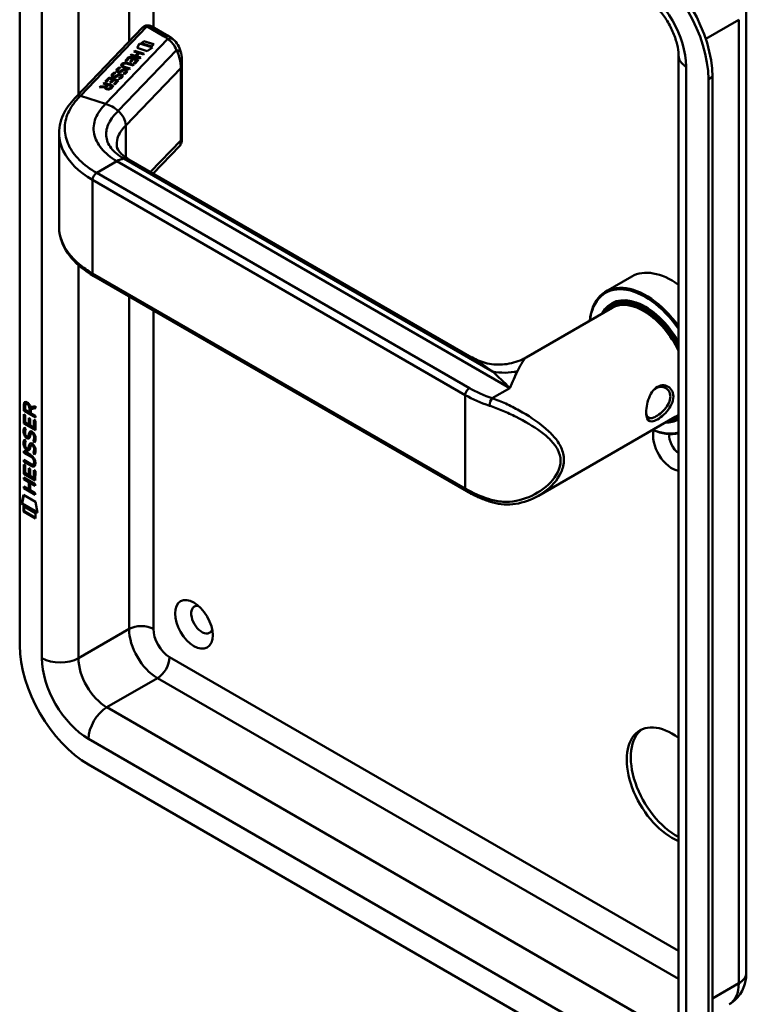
# Model space of a CAD drawing. Header units: millimetres. Extents: x 20 to 833, y 20 to 574.
# Tile 2 of 6: x 191 to 242, y 56 to 125. Entities that reach past the tile are written whole.
import ezdxf

# ---------------------------------------------------------------- set-up
doc = ezdxf.new("R2010")
doc.units = ezdxf.units.MM
doc.header["$LTSCALE"] = 2
doc.layers.add('Sichtbare Kanten(DIN)', color=7, linetype='Continuous', lineweight=50)
doc.layers.add('Sichtbare tangentiale Kanten(DIN)', color=7, linetype='Continuous', lineweight=50)

msp = doc.modelspace()

# ---------------------------------------------------------------- linework, layer by layer
at = {"layer": 'Sichtbare Kanten(DIN)'}
for p, q in [((190.977, 148.2), (190.977, 80.921)), ((241.708, 125.339), (241.708, 58.059)), ((194.939, 119.244), (199.55, 124.047)), ((201.361, 123.465), (200.213, 124.128)), ((199.489, 122.954), (199.637, 123.108)), ((199.494, 122.953), (199.637, 123.101)), ((199.637, 123.108), (200.336, 122.884)), ((199.637, 123.108), (199.637, 123.101)), ((199.637, 123.101), (200.331, 122.879)), ((198.957, 122.378), (199.006, 122.429)), ((199.251, 122.284), (198.957, 122.378)), ((198.962, 122.376), (199.006, 122.422)), ((199.006, 122.429), (199.673, 122.215)), ((199.006, 122.429), (199.006, 122.422)), ((199.006, 122.422), (199.668, 122.21)), ((199.175, 122.629), (199.345, 122.95)), ((199.876, 122.405), (199.175, 122.629)), ((199.178, 122.628), (199.345, 122.943)), ((199.345, 122.95), (200.259, 122.658)), ((199.345, 122.95), (199.345, 122.943)), ((199.345, 122.943), (200.252, 122.653)), ((200.188, 122.73), (199.489, 122.954)), ((200.259, 122.658), (199.876, 122.405)), ((200.336, 122.884), (200.188, 122.73)), ((198.343, 121.738), (198.604, 122.011)), ((198.424, 121.712), (198.343, 121.738)), ((198.347, 121.737), (198.604, 122.004)), ((198.637, 121.934), (198.424, 121.712)), ((198.604, 122.011), (199.271, 121.797)), ((198.604, 122.011), (198.604, 122.004)), ((198.604, 122.004), (199.266, 121.792)), ((198.851, 121.865), (198.637, 121.934)), ((198.664, 121.67), (198.851, 121.865)), ((198.669, 121.669), (198.851, 121.859)), ((198.707, 122.117), (198.756, 122.168)), ((199.374, 121.904), (198.707, 122.117)), ((198.712, 122.116), (198.756, 122.162)), ((198.932, 121.839), (198.745, 121.644)), ((198.756, 122.168), (199.05, 122.074)), ((198.756, 122.168), (198.756, 122.162)), ((198.756, 122.162), (199.05, 122.068)), ((198.851, 121.865), (198.851, 121.859)), ((198.931, 121.553), (199.141, 121.773)), ((199.141, 121.773), (198.932, 121.839)), ((198.935, 121.552), (199.141, 121.766)), ((199.271, 121.797), (199.012, 121.527)), ((199.05, 122.074), (199.251, 122.284)), ((199.05, 122.068), (199.251, 122.277)), ((199.05, 122.074), (199.05, 122.068)), ((199.334, 122.257), (199.133, 122.048)), ((199.133, 122.048), (199.423, 121.955)), ((199.133, 122.048), (199.133, 122.041)), ((199.133, 122.041), (199.418, 121.95)), ((199.141, 121.773), (199.141, 121.766)), ((199.251, 122.284), (199.251, 122.277)), ((199.624, 122.165), (199.334, 122.257)), ((199.423, 121.955), (199.374, 121.904)), ((199.673, 122.215), (199.624, 122.165)), ((202.305, 116.21), (202.305, 121.68)), ((236.977, 122.073), (236.977, 54.793)), ((197.806, 121.054), (197.806, 121.048)), ((197.861, 120.996), (197.864, 120.995)), ((197.861, 120.996), (197.861, 120.989)), ((197.942, 120.991), (197.942, 120.984)), ((197.946, 121.263), (197.946, 121.256)), ((198.04, 121.034), (198.04, 121.028)), ((198.078, 121.057), (198.078, 121.051)), ((198.161, 121.421), (198.161, 121.414)), ((198.195, 121.486), (198.193, 121.485)), ((198.251, 121.069), (198.246, 121.068)), ((198.639, 121.139), (198.255, 121.262)), ((198.299, 121.315), (198.688, 121.19)), ((198.299, 121.308), (198.683, 121.185)), ((198.398, 121.005), (198.399, 121.008)), ((198.398, 120.999), (198.399, 121.002)), ((198.399, 121.016), (198.399, 121.009)), ((198.889, 121.4), (198.5, 121.524)), ((198.554, 121.573), (198.938, 121.45)), ((198.554, 121.567), (198.933, 121.445)), ((198.688, 121.19), (198.639, 121.139)), ((198.745, 121.644), (198.664, 121.67)), ((198.938, 121.45), (198.889, 121.4)), ((199.012, 121.527), (198.931, 121.553)), ((196.954, 120.292), (197.216, 120.565)), ((196.959, 120.291), (197.216, 120.558)), ((197.249, 120.488), (197.036, 120.266)), ((197.216, 120.565), (197.883, 120.351)), ((197.216, 120.565), (197.216, 120.558)), ((197.216, 120.558), (197.878, 120.346)), ((197.463, 120.419), (197.249, 120.488)), ((197.276, 120.225), (197.463, 120.419)), ((197.281, 120.223), (197.463, 120.413)), ((197.544, 120.393), (197.357, 120.199)), ((197.463, 120.419), (197.463, 120.413)), ((197.477, 120.711), (197.477, 120.705)), ((197.532, 120.653), (197.535, 120.652)), ((197.532, 120.653), (197.532, 120.646)), ((197.532, 120.646), (197.535, 120.646)), ((197.542, 120.107), (197.753, 120.327)), ((197.753, 120.327), (197.544, 120.393)), ((197.547, 120.106), (197.753, 120.32)), ((197.613, 120.648), (197.613, 120.641)), ((197.616, 120.92), (197.616, 120.913)), ((197.883, 120.351), (197.624, 120.081)), ((197.711, 120.691), (197.711, 120.685)), ((197.748, 120.714), (197.748, 120.708)), ((197.753, 120.327), (197.753, 120.32)), ((197.861, 120.989), (197.864, 120.988)), ((197.943, 120.468), (197.877, 120.507)), ((197.922, 120.727), (197.917, 120.725)), ((198.069, 120.662), (198.069, 120.665)), ((198.069, 120.656), (198.069, 120.659)), ((198.07, 120.673), (198.07, 120.666)), ((198.272, 120.811), (198.206, 120.85)), ((239.06, 53.16), (239.06, 120.44)), ((239.343, 53.324), (239.343, 120.603)), ((196.55, 119.871), (196.606, 119.929)), ((196.931, 119.888), (196.55, 119.871)), ((196.557, 119.871), (196.606, 119.923)), ((196.606, 119.929), (196.97, 119.946)), ((196.606, 119.923), (196.97, 119.939)), ((196.606, 119.929), (196.606, 119.923)), ((196.814, 120.146), (196.863, 120.197)), ((197.08, 120.061), (196.814, 120.146)), ((196.819, 120.144), (196.863, 120.191)), ((196.863, 120.197), (197.53, 119.984)), ((196.863, 120.197), (196.863, 120.191)), ((196.863, 120.191), (197.525, 119.979)), ((196.931, 119.888), (196.931, 119.882)), ((197.036, 120.266), (196.954, 120.292)), ((196.97, 119.946), (197.08, 120.061)), ((196.97, 119.939), (197.08, 120.054)), ((196.97, 119.946), (196.97, 119.939)), ((197.017, 119.858), (197.017, 119.852)), ((197.162, 120.034), (197.047, 119.915)), ((197.08, 120.061), (197.08, 120.054)), ((197.399, 119.958), (197.162, 120.034)), ((197.357, 120.199), (197.276, 120.225)), ((197.284, 119.839), (197.399, 119.958)), ((197.284, 119.832), (197.399, 119.952)), ((197.53, 119.984), (197.36, 119.807)), ((197.399, 119.958), (197.399, 119.952)), ((197.624, 120.081), (197.542, 120.107)), ((193.725, 110.148), (193.725, 116.621)), ((202.136, 115.781), (200.3, 113.869)), ((222.539, 101.029), (198.606, 114.847)), ((222.172, 91.679), (196.151, 106.703)), ((233.714, 106.673), (231.904, 105.628)), ((232.461, 104.795), (232.291, 104.697)), ((232.334, 104.491), (226.329, 101.024)), ((191.263, 97.297), (191.264, 97.725)), ((191.306, 97.75), (191.264, 97.725)), ((191.305, 97.321), (191.306, 97.75)), ((191.362, 97.654), (191.362, 97.364)), ((191.45, 97.804), (191.407, 97.78)), ((191.734, 97.557), (192.072, 97.62)), ((192.072, 97.62), (192.072, 97.478)), ((191.262, 96.406), (191.263, 97.06)), ((191.305, 97.321), (191.263, 97.297)), ((192.071, 96.829), (191.263, 97.297)), ((191.263, 97.06), (191.361, 97.003)), ((192.071, 96.878), (191.305, 97.321)), ((191.305, 96.43), (191.305, 97.035)), ((191.361, 97.003), (191.361, 96.472)), ((191.362, 97.364), (191.65, 97.198)), ((191.65, 97.198), (191.65, 97.488)), ((191.692, 97.222), (191.65, 97.198)), ((191.692, 97.222), (191.692, 97.512)), ((192.072, 97.478), (191.749, 97.418)), ((191.791, 97.443), (191.749, 97.418)), ((191.749, 97.418), (191.749, 97.141)), ((191.749, 97.141), (192.071, 96.954)), ((192.072, 97.495), (191.791, 97.443)), ((192.071, 96.954), (192.071, 96.829)), ((191.305, 96.43), (191.262, 96.406)), ((192.071, 95.938), (191.262, 96.406)), ((192.071, 95.987), (191.305, 96.43)), ((191.361, 96.472), (191.614, 96.325)), ((191.614, 96.798), (191.713, 96.741)), ((191.614, 96.325), (191.614, 96.798)), ((191.656, 96.35), (191.614, 96.325)), ((191.656, 96.35), (191.657, 96.773)), ((191.713, 96.741), (191.712, 96.268)), ((191.712, 96.268), (191.972, 96.118)), ((191.972, 96.118), (191.973, 96.656)), ((191.973, 96.656), (192.071, 96.599)), ((192.015, 96.143), (192.015, 96.631)), ((192.071, 96.599), (192.071, 95.938)), ((236.734, 96.87), (227.209, 91.371)), ((236.977, 96.779), (236.891, 96.729)), ((191.311, 96.125), (191.407, 96.037)), ((191.366, 95.658), (191.368, 95.651)), ((191.825, 95.747), (191.783, 95.723)), ((191.856, 95.711), (191.853, 95.713)), ((191.899, 95.735), (191.856, 95.711)), ((191.899, 95.735), (191.895, 95.737)), ((192.015, 96.143), (191.972, 96.118)), ((191.31, 95.293), (191.406, 95.205)), ((191.591, 95.528), (191.548, 95.504)), ((191.593, 95.53), (191.551, 95.506)), ((191.56, 95.514), (191.563, 95.518)), ((191.602, 95.539), (191.605, 95.542)), ((191.825, 94.916), (191.782, 94.891)), ((191.856, 94.879), (191.852, 94.881)), ((191.898, 94.904), (191.856, 94.879)), ((191.898, 94.904), (191.895, 94.906)), ((191.953, 95.187), (191.911, 95.163)), ((191.261, 94.496), (191.726, 94.226)), ((191.261, 94.372), (191.261, 94.496)), ((191.303, 94.397), (191.261, 94.372)), ((191.733, 94.099), (191.261, 94.372)), ((191.303, 94.397), (191.303, 94.471)), ((191.776, 94.124), (191.303, 94.397)), ((191.366, 94.826), (191.368, 94.82)), ((191.59, 94.697), (191.548, 94.673)), ((191.593, 94.699), (191.55, 94.674)), ((191.559, 94.683), (191.562, 94.687)), ((191.602, 94.707), (191.605, 94.711)), ((191.952, 94.356), (191.91, 94.331)), ((191.26, 93.864), (191.733, 93.591)), ((191.26, 93.741), (191.26, 93.864)), ((191.303, 93.765), (191.26, 93.741)), ((191.726, 93.472), (191.26, 93.741)), ((191.26, 92.9), (191.26, 93.554)), ((191.26, 93.554), (191.359, 93.497)), ((191.302, 92.925), (191.303, 93.53)), ((191.303, 93.765), (191.303, 93.839)), ((191.768, 93.496), (191.303, 93.765)), ((191.359, 93.497), (191.358, 92.966)), ((191.97, 93.575), (191.927, 93.55)), ((191.982, 93.699), (191.982, 93.702)), ((192.024, 93.724), (192.024, 93.727)), ((191.302, 92.925), (191.26, 92.9)), ((192.068, 92.432), (191.26, 92.9)), ((192.068, 92.481), (191.302, 92.925)), ((191.358, 92.966), (191.612, 92.82)), ((191.612, 92.82), (191.612, 93.292)), ((191.612, 93.292), (191.71, 93.235)), ((191.654, 92.844), (191.612, 92.82)), ((191.654, 92.844), (191.654, 93.268)), ((191.71, 93.235), (191.71, 92.763)), ((191.97, 92.613), (191.97, 93.15)), ((191.97, 93.15), (192.069, 93.093)), ((192.012, 92.637), (192.013, 93.126)), ((192.069, 93.093), (192.068, 92.432)), ((191.259, 92.518), (191.259, 92.641)), ((191.259, 92.641), (192.068, 92.174)), ((191.302, 92.543), (191.259, 92.518)), ((191.611, 92.315), (191.259, 92.518)), ((191.302, 92.543), (191.302, 92.617)), ((191.653, 92.339), (191.302, 92.543)), ((191.61, 91.806), (191.611, 92.315)), ((191.653, 92.339), (191.611, 92.315)), ((191.653, 91.831), (191.653, 92.339)), ((191.71, 92.763), (191.97, 92.613)), ((191.712, 92.257), (191.711, 91.748)), ((191.754, 92.281), (191.712, 92.257)), ((192.068, 92.051), (191.712, 92.257)), ((192.068, 92.1), (191.754, 92.281)), ((192.012, 92.637), (191.97, 92.613)), ((192.068, 92.174), (192.068, 92.051)), ((191.259, 91.887), (191.259, 92.01)), ((191.259, 92.01), (191.61, 91.806)), ((191.301, 91.911), (191.259, 91.887)), ((192.067, 91.419), (191.259, 91.887)), ((191.301, 91.911), (191.301, 91.985)), ((192.067, 91.468), (191.301, 91.911)), ((191.653, 91.831), (191.61, 91.806)), ((191.711, 91.748), (192.067, 91.542)), ((192.067, 91.542), (192.067, 91.419)), ((191.109, 90.805), (191.238, 91.427)), ((191.151, 90.829), (191.109, 90.805)), ((192.216, 90.165), (191.109, 90.805)), ((191.151, 90.829), (191.272, 91.407)), ((192.207, 90.219), (191.151, 90.829)), ((191.238, 91.427), (192.089, 90.935)), ((192.089, 90.935), (192.216, 90.165)), ((191.238, 90.637), (192.086, 90.146)), ((191.238, 90.264), (191.238, 90.637)), ((191.281, 90.288), (191.238, 90.264)), ((192.086, 89.774), (191.238, 90.264)), ((191.281, 90.288), (191.281, 90.612)), ((192.086, 89.823), (191.281, 90.288)), ((192.086, 90.146), (192.086, 89.774)), ((195.785, 72.593), (234.251, 50.384))]:
    msp.add_line(p, q, dxfattribs=at)
for centre, major_axis, ratio, start_param, end_param in [((234.251, 123.216), (-3.4, 5.889), 0.57735, 3.926991, 5.497787), ((234.534, 123.379), (-3.4, 5.889), 0.57735, 3.926991, 5.497787), ((200.013, 123.55), (-0.076, -0.62), 0.711531, 2.84759, 2.850395), ((198.232, 121.174), (-0.424, -0.134), 0.323385, 6.174461, 6.696153), ((198.232, 121.167), (-0.424, -0.134), 0.323385, 6.174461, 6.696153), ((199.75, 121.607), (-1.686, -0.2), 0.222773, 6.018982, 6.737446), ((199.75, 121.6), (-1.686, -0.2), 0.222773, 6.018982, 6.248126), ((198.84, 120.658), (-0.7, 0.879), 0.508563, 5.632274, 6.350614), ((198.84, 120.652), (-0.7, 0.879), 0.508563, 5.632274, 6.350614), ((201.101, 117.067), (-2.871, 4.449), 0.191984, 6.053706, 6.328639), ((198.261, 121.062), (-0.0415, -0.0104), 0.237853, 4.599863, 4.907941), ((198.119, 120.953), (-0.279, -0.072), 0.364474, 2.978881, 3.436713), ((197.649, 120.654), (-0.747, -0.376), 0.181536, 2.935109, 2.99425), ((197.649, 120.647), (-0.747, -0.376), 0.181536, 2.935109, 2.99425), ((198.119, 120.947), (-0.279, -0.072), 0.364474, 2.978881, 3.047498), ((197.903, 120.831), (0.425, 0.134), 0.323145, 3.032844, 3.554231), ((197.903, 120.825), (0.425, 0.134), 0.323145, 3.032844, 3.554231), ((197.932, 120.719), (0.0415, 0.0104), 0.237853, 1.45827, 1.766348), ((197.792, 120.611), (0.276, 0.072), 0.366407, 6.119353, 6.579647), ((197.372, 120.338), (0.695, 0.349), 0.189659, 6.06821, 6.129169), ((197.372, 120.331), (0.695, 0.349), 0.189659, 6.06821, 6.129169), ((197.792, 120.605), (0.276, 0.072), 0.366407, 6.119353, 6.188348), ((197.444, 119.938), (-0.518, -0.093), 0.376472, 6.070506, 6.901313), ((197.444, 119.931), (-0.518, -0.093), 0.376472, 6.070506, 6.199543), ((197.109, 120.031), (-0.151, 0.213), 0.804515, 2.32247, 3.295215), ((197.109, 120.024), (0.151, -0.213), 0.804515, 5.464063, 6.436807), ((236.514, 101.823), (-2.8, 4.85), 0.57735, 5.38066, 6.283185), ((234.704, 100.778), (-2.8, 4.85), 0.57735, 4.886401, 6.950132), ((234.647, 100.746), (-2.76, 4.78), 0.57735, 4.858262, 6.931502), ((234.647, 100.746), (-2.34, 4.053), 0.57735, 4.716865, 6.63085), ((234.676, 100.762), (-2.32, 4.018), 0.57735, 5.502088, 6.538938), ((234.591, 100.713), (-2.3, 3.984), 0.57735, 4.674229, 6.579148), ((234.534, 100.68), (-2.26, 3.914), 0.57735, 4.627908, 6.514127), ((234.817, 100.844), (-2.32, 4.018), 0.57735, 0.030483, 0.137203), ((234.534, 100.68), (-2.2, 3.811), 0.57735, 4.594939, 6.283185), ((234.761, 100.811), (-2.3, 3.984), 0.57735, 6.063133, 6.283185), ((236.231, 101.661), (1.91, -3.309), 0.57735, 5.557385, 5.557387), ((236.231, 101.66), (1.91, -3.308), 0.57735, 5.639938, 5.639948), ((191.695, 97.209), (-0.285, 0.572), 0.301873, 5.854438, 6.827182), ((191.738, 97.234), (-0.285, 0.572), 0.301873, 5.854438, 6.301654), ((191.301, 97.41), (0.033, 0.522), 0.855294, 5.050754, 5.881562), ((234.817, 100.844), (1.95, -3.377), 0.57735, 6.020614, 6.020667), ((234.874, 100.876), (1.91, -3.308), 0.57735, 6.045552, 6.045809), ((234.534, 100.68), (2.2, -3.811), 0.57735, 0, 0.11745), ((234.534, 100.68), (-2.26, 3.914), 0.57735, 2.42277, 2.422823), ((234.591, 100.713), (2.3, -3.984), 0.57735, 5.546115, 5.546163), ((234.647, 100.746), (2.34, -4.053), 0.57735, 5.52841, 5.528454), ((234.591, 100.713), (2.3, -3.984), 0.57735, 5.735264, 5.73527), ((234.534, 100.68), (-2.26, 3.914), 0.57735, 2.624641, 2.624682), ((234.534, 100.68), (-2.2, 3.811), 0.57735, 2.677751, 2.677873), ((234.817, 100.844), (-2.32, 4.018), 0.57735, 2.582863, 2.582927), ((234.647, 100.746), (2.34, -4.053), 0.57735, 5.935521, 6.27871), ((234.591, 100.713), (2.3, -3.984), 0.57735, 5.987222, 6.321345), ((234.534, 100.68), (2.26, -3.914), 0.57735, 6.052244, 6.367667), ((234.676, 100.762), (2.32, -4.018), 0.57735, 6.027433, 6.275123), ((234.817, 100.844), (2.32, -4.018), 0.57735, 6.145982, 6.216318), ((191.724, 96.467), (0.278, 0.917), 0.281235, 2.669751, 2.730711), ((191.577, 95.795), (0.059, 0.299), 0.72217, 2.211263, 2.671556), ((191.67, 95.268), (0.145, 0.462), 0.615043, 5.609575, 6.130963), ((191.712, 95.292), (0.145, 0.462), 0.615043, 5.609575, 6.130963), ((236.514, 94.802), (0.93, -1.611), 0.57735, 3.6589, 5.857319), ((234.704, 100.778), (2.8, -4.85), 0.57735, 5.616239, 6.109173), ((234.647, 100.746), (2.76, -4.78), 0.57735, 5.634869, 6.137312), ((237.08, 95.128), (0.53, -0.918), 0.57735, 3.796235, 5.360008), ((191.543, 95.532), (0.0248, 0.0325), 0.583914, 4.30859, 4.616668), ((191.586, 95.556), (0.0248, 0.0325), 0.583914, 4.30859, 4.616668), ((191.67, 94.437), (0.145, 0.462), 0.615351, 5.608827, 6.13052), ((191.712, 94.461), (0.145, 0.462), 0.615351, 5.608827, 6.13052), ((191.748, 95.702), (0.304, 0.982), 0.270347, 2.690551, 2.749692), ((191.579, 94.966), (0.062, 0.301), 0.723088, 2.219923, 2.677754), ((191.543, 94.7), (0.0248, 0.0325), 0.583914, 4.30859, 4.616668), ((191.585, 94.725), (0.0248, 0.0325), 0.583914, 4.30859, 4.616668), ((190.646, 93.324), (1.39, 0.562), 0.642557, 6.029314, 6.747778), ((190.647, 95.624), (1.354, -2.201), 0.216413, 5.902022, 6.620361), ((185.354, 104.005), (6.576, -10.453), 0.079405, 6.133619, 6.408552), ((190.689, 95.648), (1.354, -2.201), 0.216413, 5.902022, 6.233391), ((185.397, 104.029), (6.576, -10.453), 0.079405, 6.280171, 6.408552), ((223.976, 91.318), (-0.125, -0.38), 0.405066, 0, 0.002648), ((203.704, 82.717), (-0.53, 0.918), 0.57735, 5.827281, 9.880682), ((195.785, 78.145), (3.4, -5.889), 0.57735, 3.926991, 5.497787), ((236.514, 71.123), (-2.23, 3.862), 0.57735, 5.350526, 8.786641), ((236.797, 71.286), (-2.23, 3.862), 0.57735, 0.06346, 2.413269)]:
    msp.add_ellipse(centre, major_axis=major_axis, ratio=ratio, start_param=start_param, end_param=end_param, dxfattribs=at)
msp.add_ellipse((203.139, 82.391), major_axis=(-0.93, 1.611), ratio=0.57735, dxfattribs=at)
for points, knots in [([(234.624, 126.148), (234.772, 126.062), (234.938, 125.946), (235.289, 125.647), (235.476, 125.46), (235.844, 125.026), (236.024, 124.777), (236.35, 124.245), (236.494, 123.961), (236.728, 123.399), (236.818, 123.121), (236.936, 122.612), (236.967, 122.381), (236.976, 122.145), (236.977, 122.108), (236.977, 122.073)], [4.712389, 4.712389, 4.712389, 4.712389, 4.945101, 4.945101, 5.193081, 5.193081, 5.453577, 5.453577, 5.719578, 5.719578, 5.982715, 5.982715, 6.234734, 6.234734, 6.283185, 6.283185, 6.283185, 6.283185]), ([(199.672, 124.142), (199.664, 124.137), (199.655, 124.132), (199.639, 124.121), (199.631, 124.116), (199.614, 124.104), (199.606, 124.098), (199.59, 124.085), (199.582, 124.078), (199.566, 124.063), (199.558, 124.055), (199.55, 124.047)], [3.1415927, 3.1415927, 3.1415927, 3.1415927, 3.1974432, 3.1974432, 3.2532937, 3.2532937, 3.3091443, 3.3091443, 3.3649948, 3.3649948, 3.4208453, 3.4208453, 3.4208453, 3.4208453]), ([(199.678, 124.145), (199.715, 124.166), (199.754, 124.182), (199.841, 124.204), (199.89, 124.21), (199.996, 124.207), (200.054, 124.196), (200.139, 124.165), (200.169, 124.152), (200.198, 124.136)], [0.0018343, 0.0018343, 0.0018343, 0.0018343, 0.0332915, 0.0332915, 0.0700936, 0.0700936, 0.1136814, 0.1136814, 0.1385701, 0.1385701, 0.1385701, 0.1385701]), ([(201.705, 123.226), (201.684, 123.244), (201.662, 123.261), (201.618, 123.295), (201.596, 123.312), (201.551, 123.344), (201.528, 123.36), (201.481, 123.392), (201.457, 123.407), (201.41, 123.437), (201.385, 123.451), (201.361, 123.465)], [1.3871415, 1.3871415, 1.3871415, 1.3871415, 1.4238724, 1.4238724, 1.4606034, 1.4606034, 1.4973344, 1.4973344, 1.5340654, 1.5340654, 1.5707963, 1.5707963, 1.5707963, 1.5707963]), ([(201.702, 123.227), (201.83, 123.12), (201.938, 122.989), (202.116, 122.692), (202.184, 122.523), (202.237, 122.323), (202.243, 122.299), (202.248, 122.274)], [0, 0, 0, 0, 0.1398409, 0.1398409, 0.2900964, 0.2900964, 0.3112077, 0.3112077, 0.3112077, 0.3112077]), ([(198.299, 121.315), (198.263, 121.326), (198.228, 121.34), (198.189, 121.367), (198.177, 121.378), (198.163, 121.401), (198.16, 121.413), (198.162, 121.439), (198.168, 121.452), (198.182, 121.472), (198.187, 121.478), (198.193, 121.485)], [0, 0, 0, 0, 0.03013076, 0.03013076, 0.04643109, 0.04643109, 0.06207275, 0.06207275, 0.07997439, 0.07997439, 0.08929735, 0.08929735, 0.08929735, 0.08929735]), ([(198.161, 121.414), (198.161, 121.404), (198.164, 121.393), (198.177, 121.372), (198.189, 121.361), (198.228, 121.334), (198.263, 121.319), (198.299, 121.308)], [-0.06012294, -0.06012294, -0.06012294, -0.06012294, -0.04643109, -0.04643109, -0.03013076, -0.03013076, 0, 0, 0, 0]), ([(193.725, 116.684), (193.725, 117.178), (193.855, 117.678), (194.303, 118.535), (194.617, 118.909), (194.939, 119.244)], [0, 0, 0, 0, 0.585665, 0.585665, 1.084327, 1.084327, 1.084327, 1.084327]), ([(202.305, 116.21), (202.305, 116.196), (202.305, 116.179), (202.302, 116.144), (202.3, 116.125), (202.292, 116.077), (202.286, 116.048), (202.262, 115.973), (202.241, 115.928), (202.197, 115.855), (202.175, 115.826), (202.152, 115.799)], [0.0000336, 0.0000336, 0.0000336, 0.0000336, 0.015542, 0.015542, 0.0309443, 0.0309443, 0.0536686, 0.0536686, 0.0909452, 0.0909452, 0.1178432, 0.1178432, 0.1178432, 0.1178432]), ([(197.75, 115.876), (197.752, 115.692), (197.785, 115.574), (198.016, 115.294), (198.104, 115.205), (198.321, 115.027), (198.454, 114.935), (198.608, 114.846)], [0, 0, 0, 0, 0.4785244, 0.4785244, 0.6584172, 0.6584172, 0.8461037, 0.8461037, 0.8461037, 0.8461037]), ([(196.152, 106.702), (195.531, 107.061), (195, 107.487), (194.195, 108.434), (193.914, 108.971), (193.748, 109.729), (193.725, 109.942), (193.725, 110.155)], [0, 0, 0, 0, 0.647433, 0.647433, 1.304459, 1.304459, 1.557865, 1.557865, 1.557865, 1.557865]), ([(222.537, 101.031), (222.865, 100.841), (223.238, 100.695), (224.016, 100.524), (224.432, 100.5), (225.26, 100.587), (225.68, 100.705), (226.148, 100.925), (226.24, 100.973), (226.329, 101.024)], [0, 0, 0, 0, 0.310071, 0.310071, 0.631145, 0.631145, 0.967704, 0.967704, 1.053105, 1.053105, 1.053105, 1.053105]), ([(235.506, 98.969), (235.506, 98.969), (235.506, 98.969), (235.506, 98.969), (235.363, 98.887), (235.101, 98.628), (234.84, 98.064), (234.71, 97.451), (234.71, 96.743), (234.97, 96.462), (235.493, 96.666), (236.117, 97.122), (236.628, 97.851), (236.626, 98.558), (236.375, 98.951), (235.959, 99.124), (235.649, 99.052), (235.506, 98.969)], [-0.000016, -0.000016, -0.000016, -0.000016, 0, 0, 0, 0.151076, 0.302153, 0.453229, 0.604306, 0.906458, 1.057535, 1.208611, 1.510764, 1.66184, 1.812917, 1.963993, 2.115053, 2.115053, 2.115053, 2.115053]), ([(235.406, 98.871), (235.534, 98.944), (235.673, 98.977), (235.806, 98.969), (235.938, 98.96), (236.064, 98.911), (236.164, 98.83), (236.265, 98.749), (236.342, 98.636), (236.38, 98.503), (236.418, 98.37), (236.419, 98.218), (236.38, 98.064), (236.303, 97.756), (236.07, 97.443), (235.806, 97.205), (235.674, 97.086), (235.534, 96.985), (235.406, 96.911), (235.278, 96.837), (235.163, 96.791), (235.067, 96.778), (234.875, 96.753), (234.763, 96.867), (234.726, 97.109), (234.721, 97.141), (234.718, 97.175), (234.715, 97.212)], [0.000016, 0.000016, 0.000016, 0.000016, 0.151076, 0.151076, 0.151076, 0.302153, 0.302153, 0.302153, 0.453229, 0.453229, 0.453229, 0.604306, 0.604306, 0.604306, 0.906458, 0.906458, 0.906458, 1.057535, 1.057535, 1.057535, 1.208611, 1.208611, 1.208611, 1.510764, 1.510764, 1.510764, 1.551106, 1.551106, 1.551106, 1.551106]), ([(235.23, 98.736), (235.285, 98.79), (235.344, 98.835), (235.406, 98.871), (235.406, 98.871), (235.406, 98.871), (235.406, 98.871)], [2.04183857, 2.04183857, 2.04183857, 2.04183857, 2.11506954, 2.11506954, 2.11506954, 2.11508574, 2.11508574, 2.11508574, 2.11508574]), ([(191.52, 95.415), (191.509, 95.422), (191.499, 95.428), (191.491, 95.434), (191.485, 95.438), (191.481, 95.441), (191.477, 95.445)], [-0.01131389, -0.01131389, -0.01131389, -0.01131389, -0.0050221, -0.0050221, -0.0050221, 0, 0, 0, 0]), ([(191.982, 93.702), (191.982, 93.718), (191.981, 93.733), (191.977, 93.78), (191.97, 93.813), (191.949, 93.874), (191.936, 93.901), (191.902, 93.956), (191.882, 93.98), (191.821, 94.043), (191.776, 94.075), (191.733, 94.099)], [-0.133946, -0.133946, -0.133946, -0.133946, -0.1199616, -0.1199616, -0.0931091, -0.0931091, -0.0696466, -0.0696466, -0.0451961, -0.0451961, 0, 0, 0, 0]), ([(192.024, 93.727), (192.024, 93.742), (192.024, 93.758), (192.019, 93.805), (192.013, 93.837), (191.992, 93.898), (191.979, 93.926), (191.945, 93.98), (191.925, 94.005), (191.863, 94.067), (191.818, 94.099), (191.776, 94.124)], [-0.133946, -0.133946, -0.133946, -0.133946, -0.1199616, -0.1199616, -0.0931091, -0.0931091, -0.0696466, -0.0696466, -0.0451961, -0.0451961, 0, 0, 0, 0]), ([(223.85, 90.938), (223.729, 90.979), (223.609, 91.021), (223.372, 91.109), (223.256, 91.155), (223.027, 91.25), (222.915, 91.299), (222.695, 91.402), (222.587, 91.455), (222.376, 91.564), (222.273, 91.621), (222.172, 91.679)], [1.3045023, 1.3045023, 1.3045023, 1.3045023, 1.3577611, 1.3577611, 1.4110199, 1.4110199, 1.4642787, 1.4642787, 1.5175375, 1.5175375, 1.5707963, 1.5707963, 1.5707963, 1.5707963]), ([(227.204, 91.368), (226.71, 91.083), (226.156, 90.883), (225.073, 90.723), (224.528, 90.747), (223.961, 90.903), (223.906, 90.92), (223.851, 90.938)], [0, 0, 0, 0, 0.4643254, 0.4643254, 0.8926559, 0.8926559, 0.939444, 0.939444, 0.939444, 0.939444]), ([(241.708, 58.059), (241.708, 57.918), (241.699, 57.772), (241.654, 57.472), (241.619, 57.318), (241.513, 57.003), (241.443, 56.843), (241.256, 56.528), (241.139, 56.373), (240.86, 56.09), (240.696, 55.962), (240.518, 55.86)], [6.2831853, 6.2831853, 6.2831853, 6.2831853, 6.4402649, 6.4402649, 6.5973446, 6.5973446, 6.7544242, 6.7544242, 6.9115038, 6.9115038, 7.0685835, 7.0685835, 7.0685835, 7.0685835])]:
    msp.add_open_spline(points, degree=3, knots=knots, dxfattribs=at)
for points in [[(202.25, 122.269), (202.29, 122.085), (202.305, 121.888), (202.305, 121.684)], [(202.305, 121.68), (202.305, 121.681), (202.305, 121.683), (202.305, 121.684)], [(197.714, 121.046), (197.712, 121.078), (197.728, 121.112), (197.763, 121.148)], [(197.714, 121.049), (197.715, 121.078), (197.731, 121.109), (197.763, 121.141)], [(197.844, 120.938), (197.772, 120.954), (197.719, 120.989), (197.714, 121.046)], [(197.763, 121.148), (197.774, 121.159), (197.786, 121.17), (197.801, 121.183)], [(197.763, 121.141), (197.774, 121.153), (197.786, 121.164), (197.801, 121.176)], [(197.801, 121.183), (197.85, 121.225), (197.93, 121.258), (197.946, 121.263)], [(197.801, 121.176), (197.85, 121.218), (197.93, 121.251), (197.946, 121.256)], [(197.901, 121.167), (197.842, 121.127), (197.806, 121.09), (197.806, 121.055)], [(197.864, 120.995), (197.892, 120.986), (197.914, 120.985), (197.942, 120.991)], [(198.021, 121.223), (198.021, 121.223), (197.952, 121.201), (197.901, 121.167)], [(197.942, 120.991), (197.97, 120.997), (198.002, 121.011), (198.04, 121.034)], [(197.942, 120.984), (197.97, 120.991), (198.002, 121.005), (198.04, 121.028)], [(197.946, 121.263), (197.95, 121.26), (198.021, 121.223), (198.021, 121.223)], [(197.946, 121.256), (197.949, 121.254), (197.995, 121.23), (198.013, 121.221)], [(198.137, 121.012), (198.07, 120.968), (198.019, 120.948), (197.964, 120.935)], [(198.04, 121.034), (198.046, 121.038), (198.077, 121.057), (198.078, 121.057)], [(198.04, 121.028), (198.046, 121.031), (198.077, 121.05), (198.078, 121.051)], [(198.078, 121.057), (198.121, 121.085), (198.157, 121.103), (198.193, 121.116)], [(198.078, 121.051), (198.121, 121.079), (198.157, 121.097), (198.193, 121.109)], [(198.246, 121.068), (198.216, 121.058), (198.182, 121.041), (198.137, 121.012)], [(198.193, 121.116), (198.247, 121.136), (198.313, 121.143), (198.386, 121.118)], [(198.193, 121.109), (198.247, 121.129), (198.313, 121.136), (198.386, 121.112)], [(198.378, 121.052), (198.352, 121.071), (198.303, 121.08), (198.264, 121.073)], [(198.302, 120.901), (198.349, 120.93), (198.38, 120.96), (198.394, 120.994)], [(198.386, 121.118), (198.409, 121.111), (198.413, 121.108), (198.421, 121.105)], [(198.386, 121.112), (198.409, 121.104), (198.413, 121.102), (198.421, 121.099)], [(198.492, 121.001), (198.482, 120.962), (198.458, 120.929), (198.406, 120.887)], [(198.421, 121.105), (198.468, 121.084), (198.503, 121.047), (198.492, 121.001)], [(198.421, 121.099), (198.461, 121.081), (198.492, 121.052), (198.494, 121.016)], [(197.385, 120.703), (197.383, 120.735), (197.399, 120.769), (197.433, 120.805)], [(197.385, 120.706), (197.386, 120.735), (197.402, 120.766), (197.433, 120.799)], [(197.515, 120.595), (197.443, 120.611), (197.39, 120.646), (197.385, 120.703)], [(197.433, 120.805), (197.444, 120.816), (197.457, 120.828), (197.471, 120.84)], [(197.433, 120.799), (197.444, 120.81), (197.457, 120.821), (197.471, 120.833)], [(197.471, 120.84), (197.521, 120.882), (197.6, 120.915), (197.616, 120.92)], [(197.471, 120.833), (197.521, 120.876), (197.6, 120.908), (197.616, 120.913)], [(197.572, 120.824), (197.513, 120.784), (197.477, 120.747), (197.477, 120.712)], [(197.635, 120.593), (197.599, 120.585), (197.56, 120.585), (197.515, 120.595)], [(197.535, 120.652), (197.563, 120.643), (197.585, 120.642), (197.613, 120.648)], [(197.535, 120.646), (197.563, 120.637), (197.585, 120.635), (197.613, 120.641)], [(197.691, 120.881), (197.691, 120.881), (197.622, 120.858), (197.572, 120.824)], [(197.613, 120.648), (197.641, 120.654), (197.673, 120.669), (197.711, 120.691)], [(197.613, 120.641), (197.641, 120.648), (197.673, 120.662), (197.711, 120.685)], [(197.616, 120.92), (197.621, 120.918), (197.691, 120.881), (197.691, 120.881)], [(197.616, 120.913), (197.62, 120.911), (197.665, 120.888), (197.684, 120.878)], [(197.808, 120.669), (197.741, 120.625), (197.69, 120.605), (197.635, 120.593)], [(197.711, 120.691), (197.717, 120.695), (197.748, 120.714), (197.748, 120.714)], [(197.711, 120.685), (197.717, 120.688), (197.748, 120.708), (197.748, 120.708)], [(197.748, 120.714), (197.792, 120.743), (197.828, 120.76), (197.863, 120.773)], [(197.748, 120.708), (197.792, 120.736), (197.828, 120.754), (197.863, 120.767)], [(197.917, 120.725), (197.887, 120.715), (197.853, 120.698), (197.808, 120.669)], [(197.964, 120.935), (197.929, 120.928), (197.889, 120.928), (197.844, 120.938)], [(197.863, 120.773), (197.917, 120.793), (197.983, 120.8), (198.057, 120.775)], [(197.863, 120.767), (197.917, 120.786), (197.983, 120.793), (198.057, 120.769)], [(197.864, 120.988), (197.892, 120.979), (197.914, 120.978), (197.942, 120.984)], [(197.877, 120.507), (197.877, 120.507), (197.947, 120.542), (197.973, 120.558)], [(197.883, 120.504), (197.9, 120.512), (197.951, 120.539), (197.973, 120.552)], [(198.049, 120.709), (198.022, 120.728), (197.974, 120.737), (197.934, 120.73)], [(197.979, 120.484), (197.969, 120.479), (197.943, 120.468), (197.943, 120.468)], [(197.973, 120.558), (198.02, 120.587), (198.051, 120.617), (198.065, 120.651)], [(197.973, 120.552), (198.02, 120.581), (198.051, 120.611), (198.065, 120.644)], [(198.077, 120.545), (198.055, 120.527), (198.018, 120.502), (197.979, 120.484)], [(198.057, 120.775), (198.08, 120.768), (198.084, 120.765), (198.091, 120.762)], [(198.057, 120.769), (198.08, 120.761), (198.084, 120.759), (198.091, 120.756)], [(198.162, 120.658), (198.152, 120.619), (198.129, 120.586), (198.077, 120.545)], [(198.091, 120.762), (198.139, 120.741), (198.174, 120.704), (198.162, 120.658)], [(198.091, 120.756), (198.132, 120.738), (198.163, 120.709), (198.165, 120.673)], [(198.206, 120.85), (198.206, 120.85), (198.276, 120.885), (198.302, 120.901)], [(198.212, 120.847), (198.229, 120.855), (198.281, 120.881), (198.302, 120.895)], [(198.309, 120.827), (198.298, 120.822), (198.272, 120.811), (198.272, 120.811)], [(198.302, 120.895), (198.349, 120.924), (198.38, 120.954), (198.394, 120.987)], [(198.406, 120.887), (198.384, 120.87), (198.348, 120.845), (198.309, 120.827)], [(197.047, 119.915), (197.012, 119.878), (196.99, 119.828), (197.087, 119.797)], [(197.017, 119.852), (197.017, 119.829), (197.035, 119.807), (197.087, 119.79)], [(197.36, 119.807), (197.299, 119.749), (197.186, 119.704), (197.043, 119.749)], [(193.725, 116.684), (193.725, 116.683), (193.725, 116.681), (193.725, 116.68)], [(202.138, 115.783), (202.137, 115.782), (202.137, 115.782), (202.136, 115.781)], [(226.329, 101.024), (226.329, 101.024), (226.329, 101.024), (226.329, 101.024)], [(191.264, 97.725), (191.268, 97.867), (191.333, 97.98), (191.507, 97.88)], [(191.306, 97.75), (191.308, 97.818), (191.324, 97.88), (191.36, 97.914)], [(191.65, 97.488), (191.65, 97.577), (191.625, 97.697), (191.508, 97.765)], [(191.692, 97.512), (191.692, 97.601), (191.668, 97.722), (191.55, 97.79)], [(191.276, 95.662), (191.25, 95.755), (191.242, 95.836), (191.254, 95.937)], [(191.254, 95.937), (191.259, 95.979), (191.271, 96.04), (191.291, 96.085)], [(191.434, 95.42), (191.371, 95.468), (191.306, 95.553), (191.276, 95.662)], [(191.318, 95.687), (191.293, 95.78), (191.285, 95.861), (191.296, 95.961)], [(191.291, 96.085), (191.296, 96.098), (191.311, 96.125), (191.311, 96.125)], [(191.296, 95.961), (191.301, 96.003), (191.312, 96.061), (191.332, 96.106)], [(191.477, 95.445), (191.413, 95.492), (191.348, 95.577), (191.318, 95.687)], [(191.363, 95.91), (191.345, 95.838), (191.343, 95.766), (191.359, 95.686)], [(191.407, 96.037), (191.407, 96.037), (191.373, 95.95), (191.363, 95.91)], [(191.563, 95.518), (191.582, 95.543), (191.598, 95.587), (191.614, 95.658)], [(191.605, 95.542), (191.625, 95.567), (191.641, 95.611), (191.656, 95.682)], [(191.614, 95.658), (191.638, 95.764), (191.667, 95.816), (191.707, 95.848)], [(191.656, 95.682), (191.678, 95.778), (191.704, 95.83), (191.738, 95.863)], [(191.707, 95.848), (191.733, 95.869), (191.77, 95.871), (191.821, 95.85)], [(191.724, 95.61), (191.722, 95.602), (191.71, 95.554), (191.71, 95.553)], [(191.776, 95.719), (191.756, 95.701), (191.739, 95.666), (191.724, 95.61)], [(191.853, 95.713), (191.819, 95.733), (191.797, 95.734), (191.776, 95.719)], [(191.821, 95.85), (191.902, 95.815), (191.982, 95.736), (192.037, 95.601)], [(191.895, 95.737), (191.864, 95.755), (191.844, 95.758), (191.825, 95.747)], [(191.971, 95.304), (191.991, 95.401), (191.991, 95.491), (191.96, 95.573)], [(192.014, 95.328), (192.033, 95.426), (192.033, 95.516), (192.003, 95.598)], [(192.037, 95.601), (192.068, 95.525), (192.083, 95.444), (192.083, 95.356)], [(191.275, 94.831), (191.25, 94.924), (191.242, 95.005), (191.253, 95.105)], [(191.253, 95.105), (191.258, 95.148), (191.27, 95.209), (191.29, 95.254)], [(191.318, 94.855), (191.292, 94.949), (191.284, 95.03), (191.296, 95.13)], [(191.29, 95.254), (191.296, 95.267), (191.31, 95.293), (191.31, 95.293)], [(191.296, 95.13), (191.301, 95.171), (191.312, 95.23), (191.331, 95.274)], [(191.362, 95.079), (191.344, 95.007), (191.342, 94.935), (191.359, 94.855)], [(191.406, 95.205), (191.406, 95.205), (191.372, 95.118), (191.362, 95.079)], [(191.426, 95.548), (191.468, 95.504), (191.521, 95.485), (191.551, 95.506)], [(191.478, 95.391), (191.449, 95.408), (191.443, 95.413), (191.434, 95.42)], [(191.655, 95.407), (191.623, 95.358), (191.568, 95.338), (191.478, 95.391)], [(191.639, 95.387), (191.608, 95.379), (191.57, 95.386), (191.52, 95.415)], [(191.591, 95.528), (191.592, 95.529), (191.593, 95.53), (191.593, 95.53)], [(191.613, 94.826), (191.637, 94.933), (191.666, 94.985), (191.706, 95.017)], [(191.71, 95.553), (191.695, 95.484), (191.677, 95.44), (191.655, 95.407)], [(191.656, 94.851), (191.677, 94.947), (191.703, 94.999), (191.737, 95.031)], [(191.706, 95.017), (191.732, 95.038), (191.769, 95.04), (191.82, 95.018)], [(191.776, 94.887), (191.756, 94.87), (191.739, 94.835), (191.723, 94.779)], [(191.852, 94.881), (191.818, 94.901), (191.797, 94.903), (191.776, 94.887)], [(191.82, 95.018), (191.901, 94.984), (191.981, 94.905), (192.036, 94.77)], [(191.895, 94.906), (191.864, 94.924), (191.844, 94.927), (191.825, 94.916)], [(191.911, 95.163), (191.911, 95.163), (191.954, 95.22), (191.971, 95.304)], [(192.015, 95.074), (192.009, 95.079), (191.911, 95.163), (191.911, 95.163)], [(191.953, 95.187), (191.953, 95.187), (191.997, 95.245), (192.014, 95.328)], [(192.038, 95.115), (192.007, 95.141), (191.953, 95.187), (191.953, 95.187)], [(192.078, 95.272), (192.07, 95.169), (192.025, 95.087), (192.015, 95.074)], [(192.083, 95.356), (192.083, 95.328), (192.081, 95.302), (192.078, 95.272)], [(191.434, 94.589), (191.37, 94.636), (191.305, 94.721), (191.275, 94.831)], [(191.476, 94.613), (191.413, 94.661), (191.348, 94.746), (191.318, 94.855)], [(191.426, 94.717), (191.467, 94.673), (191.521, 94.654), (191.55, 94.674)], [(191.477, 94.559), (191.449, 94.576), (191.443, 94.582), (191.434, 94.589)], [(191.52, 94.584), (191.491, 94.601), (191.485, 94.606), (191.476, 94.613)], [(191.655, 94.576), (191.622, 94.526), (191.567, 94.506), (191.477, 94.559)], [(191.638, 94.555), (191.608, 94.548), (191.569, 94.555), (191.52, 94.584)], [(191.562, 94.687), (191.582, 94.711), (191.598, 94.755), (191.613, 94.826)], [(191.59, 94.697), (191.591, 94.698), (191.592, 94.698), (191.593, 94.699)], [(191.605, 94.711), (191.624, 94.736), (191.64, 94.78), (191.656, 94.851)], [(191.709, 94.722), (191.694, 94.652), (191.676, 94.609), (191.655, 94.576)], [(191.723, 94.779), (191.721, 94.77), (191.71, 94.722), (191.709, 94.722)], [(191.91, 94.331), (191.91, 94.331), (191.954, 94.389), (191.971, 94.472)], [(192.014, 94.243), (192.009, 94.248), (191.91, 94.331), (191.91, 94.331)], [(191.952, 94.356), (191.953, 94.356), (191.996, 94.413), (192.013, 94.497)], [(192.037, 94.284), (192.007, 94.31), (191.953, 94.356), (191.952, 94.356)], [(191.971, 94.472), (191.99, 94.57), (191.99, 94.66), (191.96, 94.742)], [(192.013, 94.497), (192.032, 94.594), (192.032, 94.684), (192.002, 94.766)], [(192.078, 94.441), (192.069, 94.337), (192.025, 94.255), (192.014, 94.243)], [(192.036, 94.77), (192.067, 94.693), (192.082, 94.613), (192.082, 94.525)], [(192.082, 94.525), (192.082, 94.497), (192.08, 94.47), (192.078, 94.441)], [(227.204, 91.368), (227.206, 91.369), (227.207, 91.37), (227.209, 91.371)]]:
    msp.add_open_spline(points, degree=3, dxfattribs=at)
at = {"layer": 'Sichtbare tangentiale Kanten(DIN)'}
for p, q in [((192.532, 147.302), (192.532, 80.023)), ((195.078, 119.389), (195.078, 147.302)), ((198.613, 146.938), (198.613, 123.071)), ((200.31, 124.072), (200.31, 145.959)), ((241.181, 124.604), (238.872, 123.27)), ((241.181, 124.604), (241.181, 57.324)), ((195.228, 119.294), (199.838, 124.096)), ((199.872, 124.122), (201.061, 123.436)), ((196.977, 118.734), (201.319, 123.256)), ((197.852, 118.236), (201.926, 122.48)), ((197.763, 121.148), (197.763, 121.141)), ((197.801, 121.183), (197.801, 121.176)), ((197.864, 120.995), (197.864, 120.988)), ((198.112, 121.511), (198.112, 121.505)), ((198.193, 121.116), (198.193, 121.109)), ((198.299, 121.315), (198.299, 121.308)), ((198.376, 117.219), (202.226, 121.229)), ((198.386, 121.118), (198.386, 121.112)), ((198.394, 120.994), (198.394, 120.987)), ((198.398, 121.005), (198.398, 120.999)), ((198.399, 121.008), (198.399, 121.002)), ((198.421, 121.105), (198.421, 121.099)), ((198.554, 121.573), (198.554, 121.567)), ((202.226, 121.229), (202.226, 116.178)), ((202.3, 116.326), (202.3, 121.377)), ((237.504, 54.058), (237.504, 121.338)), ((197.433, 120.805), (197.433, 120.799)), ((197.471, 120.84), (197.471, 120.833)), ((197.535, 120.652), (197.535, 120.646)), ((197.863, 120.773), (197.863, 120.767)), ((197.973, 120.558), (197.973, 120.552)), ((198.057, 120.775), (198.057, 120.769)), ((198.065, 120.651), (198.065, 120.644)), ((198.069, 120.665), (198.069, 120.659)), ((198.069, 120.662), (198.069, 120.656)), ((198.091, 120.762), (198.091, 120.756)), ((198.302, 120.901), (198.302, 120.895)), ((239.06, 120.44), (239.343, 120.603)), ((197.087, 119.797), (197.087, 119.79)), ((197.284, 119.839), (197.284, 119.832)), ((195.078, 119.31), (195.078, 119.311)), ((195.228, 119.294), (196.977, 118.734)), ((198.376, 117.219), (198.376, 114.993)), ((200.113, 113.977), (202.226, 116.178)), ((223.992, 100.033), (198.236, 114.903)), ((198.376, 114.913), (198.376, 114.912)), ((197.765, 114.724), (196.351, 113.908)), ((225.201, 98.884), (197.765, 114.724)), ((222.372, 98.884), (196.351, 113.908)), ((200.31, 113.863), (200.31, 113.879)), ((196.068, 113.418), (222.089, 98.394)), ((196.068, 113.418), (196.068, 106.886)), ((195.078, 107.581), (195.078, 107.583)), ((195.078, 80.023), (195.078, 107.47)), ((222.089, 91.862), (196.068, 106.886)), ((198.613, 105.281), (198.613, 82.064)), ((200.31, 82.064), (200.31, 104.301)), ((222.089, 98.394), (222.089, 91.862)), ((225.201, 98.884), (223.976, 98.177)), ((235.506, 98.969), (235.406, 98.871)), ((191.55, 97.79), (191.508, 97.765)), ((191.692, 97.512), (191.65, 97.488)), ((191.296, 95.961), (191.254, 95.937)), ((191.318, 95.687), (191.276, 95.662)), ((191.33, 96.108), (191.291, 96.085)), ((191.656, 95.682), (191.614, 95.658)), ((191.726, 95.859), (191.707, 95.848)), ((191.895, 95.737), (191.853, 95.713)), ((192.003, 95.598), (191.96, 95.573)), ((191.296, 95.13), (191.253, 95.105)), ((191.329, 95.276), (191.29, 95.254)), ((191.477, 95.445), (191.434, 95.42)), ((191.52, 95.415), (191.478, 95.391)), ((191.602, 95.539), (191.56, 95.514)), ((191.605, 95.542), (191.563, 95.518)), ((191.725, 95.028), (191.706, 95.017)), ((191.895, 94.906), (191.852, 94.881)), ((192.014, 95.328), (191.971, 95.304)), ((191.318, 94.855), (191.275, 94.831)), ((191.476, 94.613), (191.434, 94.589)), ((191.52, 94.584), (191.477, 94.559)), ((191.602, 94.707), (191.559, 94.683)), ((191.605, 94.711), (191.562, 94.687)), ((191.656, 94.851), (191.613, 94.826)), ((192.002, 94.766), (191.96, 94.742)), ((192.013, 94.497), (191.971, 94.472)), ((191.768, 93.496), (191.726, 93.472)), ((191.776, 94.124), (191.733, 94.099)), ((192.024, 93.727), (191.982, 93.702)), ((192.024, 93.724), (191.982, 93.699)), ((198.613, 82.064), (195.078, 80.023)), ((236.977, 59.588), (201.442, 80.105)), ((200.593, 78.635), (197.058, 76.594)), ((200.593, 78.635), (236.977, 57.629)), ((235.524, 54.385), (197.058, 76.594)), ((195.785, 74.389), (234.251, 52.18)), ((241.181, 57.324), (239.343, 56.263))]:
    msp.add_line(p, q, dxfattribs=at)
for centre, major_axis, ratio, start_param, end_param in [((234.251, 123.216), (-2.3, 3.984), 0.57735, 3.926991, 5.497787), ((199.838, 123.77), (-0.289, 0.277), 0.714124, 5.313402, 6.283185), ((199.872, 123.795), (-0.2, 0.346), 0.57735, 5.497787, 6.283185), ((200.013, 124.04), (0.2, 0), 0.57735, 2.356194, 2.635447), ((200.013, 123.55), (-0.076, -0.62), 0.711531, 2.850395, 3.63299), ((201.061, 122.946), (0.3, 0.52), 0.57735, 0, 0.785398), ((199.505, 122.537), (2.2, 0), 0.57735, 0.601743, 0.785398), ((201.319, 122.767), (0.386, 0.459), 0.673079, 0.007003, 0.895715), ((201.664, 122.139), (0.586, 0.13), 0.549595, 6.281526, 7.272053), ((238.777, 122.073), (-1.8, 0), 0.57735, 0, 0.785398), ((201.701, 121.397), (0.6, 0), 0.57735, 5.77704, 6.225543), ((195.228, 118.967), (-0.289, 0.277), 0.714124, 5.313402, 6.282329), ((196.977, 117.101), (1.443, -1.385), 0.714124, 1.64821, 2.171809), ((197.327, 117.555), (0.866, -0.831), 0.714124, 0.601013, 1.64821), ((201.701, 116.346), (0.6, 0), 0.57735, 5.77704, 6.225543), ((197.765, 113.091), (-1, -1.732), 0.57735, 3.587154, 3.926991), ((197.906, 113.635), (0.7, 1.212), 0.57735, 0, 0.445561), ((196.351, 113.581), (0.2, 0.346), 0.57735, 0.785398, 2.356194), ((196.351, 107.049), (-0.2, -0.346), 0.57735, 5.497787, 6.283185), ((224.934, 103.657), (3.898, 0.899), 0.920627, 4.264207, 4.705279), ((222.372, 98.557), (0.2, 0.346), 0.57735, 0.785398, 2.356194), ((227.746, 101.66), (8, 0), 0.57735, 3.926991, 4.193285), ((227.746, 101.987), (-7.6, 0), 0.57735, 0.785398, 1.051692), ((223.976, 97.85), (0.125, 0.38), 0.405066, 0.683455, 2.254251), ((222.372, 92.025), (-0.2, -0.346), 0.57735, 5.497787, 6.283185), ((227.746, 95.128), (-8, 0), 0.57735, 0.785398, 1.051692), ((223.976, 91.318), (-0.125, -0.38), 0.405066, 5.395844, 6.283185), ((199.462, 81.574), (1.2, 0), 0.57735, 0.785398, 2.356194), ((200.593, 80.921), (1.4, -2.425), 0.57735, 3.926991, 5.497787), ((201.442, 81.411), (-0.8, 1.386), 0.57735, 0.785398, 2.356194), ((195.785, 78.145), (2.3, -3.984), 0.57735, 3.926991, 5.497787), ((193.805, 80.758), (1.8, 0), 0.57735, 3.926991, 5.497787), ((197.058, 78.88), (-1.4, 2.425), 0.57735, 0.785398, 2.356194), ((200.593, 79.615), (0.6, 1.039), 0.57735, 3.926991, 5.497787), ((197.058, 75.124), (0.9, 1.559), 0.57735, 0.785398, 2.356194), ((239.908, 58.059), (1.8, 0), 0.57735, 5.497787, 6.283185), ((238.918, 58.631), (1.6, -2.771), 0.57735, 0, 0.785398)]:
    msp.add_ellipse(centre, major_axis=major_axis, ratio=ratio, start_param=start_param, end_param=end_param, dxfattribs=at)
msp.add_open_spline([(201.319, 123.256), (201.595, 123.078), (201.802, 122.789), (201.926, 122.48)], degree=3, dxfattribs=at)
for points, knots in [([(201.926, 122.48), (202.034, 122.287), (202.114, 122.064), (202.165, 121.817), (202.177, 121.755), (202.188, 121.692), (202.197, 121.626), (202.216, 121.494), (202.226, 121.353), (202.226, 121.229)], [-0.1990841, -0.1990841, -0.1990841, -0.1990841, -0.0853218, -0.0853218, -0.0853218, -0.0568812, -0.0568812, -0.0568812, 0, 0, 0, 0]), ([(202.3, 121.377), (202.3, 121.439), (202.304, 121.548), (202.305, 121.656), (202.305, 121.68)], [0, 0, 0, 0, 0.05688117, 0.07342007, 0.07342007, 0.07342007, 0.07342007]), ([(196.351, 113.908), (195.89, 114.174), (195.078, 114.783), (194.315, 115.834), (194.039, 116.971), (194.238, 117.914), (194.59, 118.543), (194.817, 118.845), (194.961, 119.013), (195.038, 119.096), (195.128, 119.19), (195.178, 119.242), (195.228, 119.294)], [0, 0, 0, 0, 0.488541, 0.977083, 1.465624, 1.954165, 2.198436, 2.320571, 2.381639, 2.442706, 2.442706, 2.520183, 2.520183, 2.520183, 2.520183]), ([(197.765, 114.724), (197.324, 114.979), (196.587, 115.58), (196.072, 116.639), (196.17, 117.743), (196.673, 118.418), (196.977, 118.734)], [0, 0, 0, 0, 0.249467, 0.499075, 0.749459, 1, 1, 1, 1]), ([(198.236, 114.903), (197.863, 115.119), (197.257, 115.628), (196.929, 116.503), (197.06, 117.101), (197.359, 117.683), (197.59, 117.963), (197.852, 118.236)], [0, 0, 0, 0, 0.246135, 0.493549, 0.746578, 0.748863, 1, 1, 1, 1]), ([(197.75, 115.876), (197.747, 116.078), (197.836, 116.556), (198.156, 116.989), (198.376, 117.219)], [0.5655008, 0.5655008, 0.5655008, 0.5655008, 0.7488633, 1, 1, 1, 1]), ([(193.725, 116.68), (193.725, 116.665), (193.725, 116.65), (193.726, 116.635), (193.732, 116.238), (193.829, 115.84), (194.012, 115.457), (194.379, 114.691), (195.094, 113.98), (196.068, 113.418)], [-1.486415, -1.486415, -1.486415, -1.486415, -1.468077, -1.468077, -1.468077, -0.978718, -0.978718, -0.978718, 0, 0, 0, 0]), ([(202.226, 116.178), (202.226, 116.055), (202.216, 115.963), (202.198, 115.898), (202.182, 115.845), (202.162, 115.809), (202.138, 115.783)], [-0.1988774, -0.1988774, -0.1988774, -0.1988774, -0.1420553, -0.1420553, -0.1420553, -0.0952441, -0.0952441, -0.0952441, -0.0952441]), ([(202.305, 116.21), (202.305, 116.211), (202.305, 116.214), (202.305, 116.218), (202.303, 116.233), (202.3, 116.265), (202.3, 116.326)], [0.12573332, 0.12573332, 0.12573332, 0.12573332, 0.14205527, 0.14205527, 0.14205527, 0.19887737, 0.19887737, 0.19887737, 0.19887737]), ([(196.068, 106.886), (195.721, 107.086), (194.768, 107.747), (193.911, 108.87), (193.726, 109.794), (193.725, 110.148)], [-2.520183, -2.520183, -2.520183, -2.520183, -2.171225, -1.473309, -1.038655, -1.038655, -1.038655, -1.038655]), ([(222.539, 101.029), (222.677, 100.95), (223.153, 100.658), (223.645, 100.304), (223.992, 100.033)], [11.1132967, 11.1132967, 11.1132967, 11.1132967, 11.3712699, 11.9898484, 11.9898484, 11.9898484, 11.9898484]), ([(225.735, 100.062), (225.872, 100.33), (226.109, 100.772), (226.277, 100.993), (226.329, 101.024), (226.329, 101.024)], [-11.989848, -11.989848, -11.989848, -11.989848, -11.37127, -10.752691, -10.74757, -10.74757, -10.74757, -10.74757]), ([(223.992, 100.033), (224.389, 99.689), (224.794, 99.302), (225.198, 98.886), (225.199, 98.885), (225.201, 98.884)], [6.620284, 6.620284, 6.620284, 6.620284, 7.3994919, 7.3994919, 7.4015151, 7.4015151, 7.4015151, 7.4015151]), ([(225.201, 98.884), (225.201, 98.885), (225.201, 98.886), (225.382, 99.331), (225.564, 99.729), (225.735, 100.062)], [-7.4015151, -7.4015151, -7.4015151, -7.4015151, -7.3994919, -7.3994919, -6.620284, -6.620284, -6.620284, -6.620284]), ([(223.777, 97.65), (224.076, 97.551), (224.387, 97.433), (224.699, 97.302), (225.011, 97.17), (225.323, 97.026), (225.629, 96.873), (226.241, 96.566), (226.829, 96.225), (227.341, 95.85), (227.597, 95.662), (227.834, 95.466), (228.04, 95.255), (228.143, 95.15), (228.238, 95.042), (228.323, 94.929), (228.409, 94.816), (228.484, 94.699), (228.546, 94.577), (228.67, 94.334), (228.742, 94.074), (228.741, 93.808), (228.74, 93.542), (228.667, 93.27), (228.543, 93.013), (228.297, 92.501), (227.85, 92.056), (227.336, 91.711), (226.822, 91.366), (226.24, 91.12), (225.629, 91.007), (225.324, 90.951), (225.012, 90.928), (224.7, 90.945), (224.387, 90.962), (224.076, 91.019), (223.777, 91.118)], [0, 0, 0, 0, 0.244724, 0.244724, 0.244724, 0.489448, 0.489448, 0.489448, 0.978895, 0.978895, 0.978895, 1.223619, 1.223619, 1.223619, 1.345981, 1.345981, 1.345981, 1.468343, 1.468343, 1.468343, 1.713067, 1.713067, 1.713067, 1.957791, 1.957791, 1.957791, 2.447238, 2.447238, 2.447238, 2.936686, 2.936686, 2.936686, 3.18141, 3.18141, 3.18141, 3.426133, 3.426133, 3.426133, 3.426133]), ([(227.209, 91.371), (227.334, 91.444), (227.987, 91.865), (228.755, 92.69), (229.046, 93.878), (228.869, 94.599), (228.569, 95.124), (228.19, 95.614), (227.363, 96.393), (226.183, 97.166), (224.918, 97.811), (224.281, 98.071), (223.976, 98.177)], [-2.560059, -2.560059, -2.560059, -2.560059, -2.447238, -1.957791, -1.713067, -1.468343, -1.345981, -1.223619, -0.978895, -0.489448, -0.244724, 0, 0, 0, 0])]:
    msp.add_open_spline(points, degree=3, knots=knots, dxfattribs=at)

doc.saveas('drawing.dxf')
